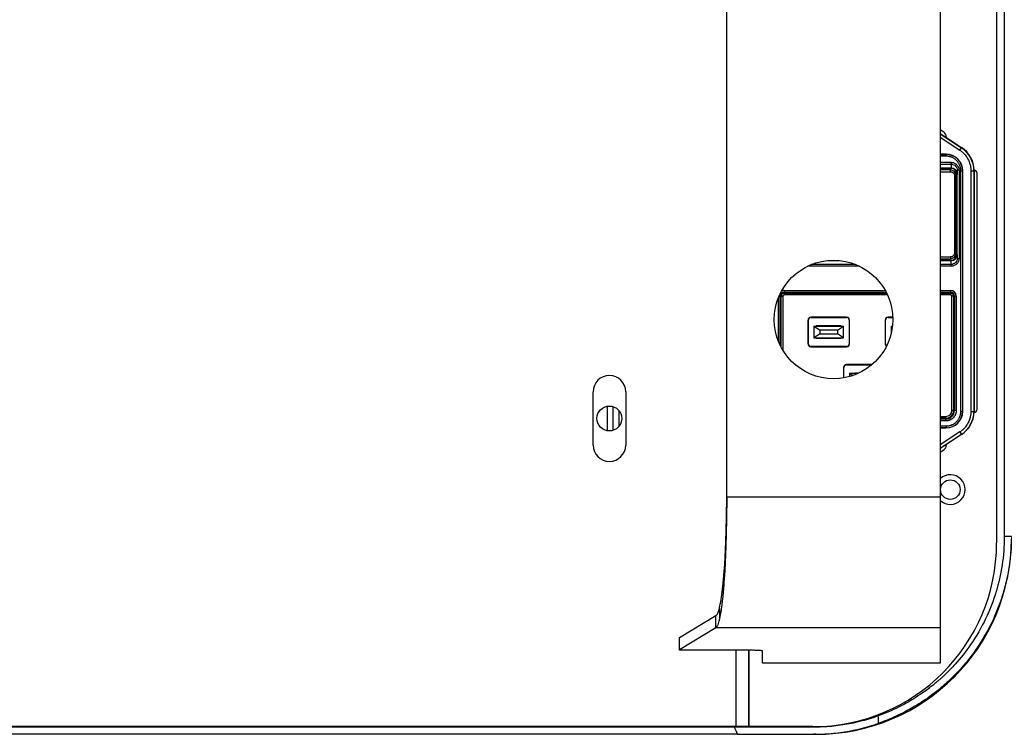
# Model space of a CAD drawing. Header units: millimetres. Extents: x 0 to 3364, y 0 to 2376.
# Tile 4 of 59: x 877 to 1043, y 224 to 345. Entities that reach past the tile are written whole.
import ezdxf

# ---------------------------------------------------------------- set-up
doc = ezdxf.new("R2010")
doc.units = ezdxf.units.MM
doc.header["$LTSCALE"] = 0.2

# ---------------------------------------------------------------- blocks, each defined once
blk = doc.blocks.new('A$C71164e2c')
for p, q in [((416, 37.7), (416, -137.7)), ((417.3, 36.6), (417.3, -136.6)), ((370.5, -130), (370.5, 30)), ((406.5, 30), (406.5, -130)), ((407.1, -68.41), (406.5, -68.01)), ((406.5, -68.61), (407.55, -69.31)), ((406.5, -68.65), (410.07, -71)), ((406.5, -69.25), (409.79, -71.42)), ((407.55, -69.31), (407.55, -69.24)), ((407.55, -69.31), (410.08, -70.97)), ((409.79, -71.42), (410.07, -71)), ((410.07, -71), (410.08, -70.97)), ((407.5, -72.1), (406.5, -72.1)), ((406.5, -72.14), (407.5, -72.14)), ((407.5, -72.44), (406.5, -72.44)), ((407.5, -72.14), (407.5, -72.1)), ((407.5, -72.14), (407.5, -72.44)), ((408.36, -73.49), (406.5, -73.49)), ((406.5, -73.79), (408.36, -73.79)), ((408.34, -74.46), (406.5, -74.46)), ((406.5, -74.5), (408.32, -74.5)), ((408.32, -74.5), (408.34, -74.46)), ((408.36, -73.79), (408.34, -74.46)), ((408.36, -73.79), (408.36, -73.49)), ((408.4, -73.5), (408.39, -73.79)), ((408.2, -74.75), (406.5, -74.75)), ((406.5, -75.05), (408.2, -75.05)), ((408.2, -75.05), (408.2, -74.75)), ((408.9, -75.75), (408.9, -88.75)), ((408.9, -75.75), (409.2, -75.75)), ((409.2, -88.75), (409.2, -75.75)), ((409.34, -75.46), (409.33, -75.5)), ((409.33, -89), (409.33, -75.5)), ((409.36, -74.81), (409.34, -75.46)), ((409.66, -74.81), (409.36, -74.81)), ((409.36, -89.69), (409.36, -74.81)), ((409.66, -74.81), (409.66, -89.69)), ((409.96, -74.9), (410.26, -74.9)), ((409.96, -115.5), (409.96, -74.9)), ((410.26, -74.9), (410.26, -115.5)), ((410.26, -74.9), (410.3, -74.9)), ((410.3, -115.5), (410.3, -74.9)), ((411.67, -74.9), (411.67, -115.5)), ((411.67, -74.9), (412.17, -74.9)), ((412.17, -74.9), (412.17, -115.5)), ((412.17, -74.9), (412.2, -74.9)), ((412.2, -74.9), (412.2, -115.5)), ((412.7, -115.15), (412.7, -75.3)), ((408.2, -89.45), (406.5, -89.45)), ((408.2, -89.45), (408.2, -89.75)), ((409.2, -88.75), (408.9, -88.75)), ((409.33, -89), (409.34, -89.04)), ((409.34, -89.04), (409.36, -89.69)), ((392.87, -91.01), (384.13, -91.01)), ((392.2, -90.71), (384.8, -90.71)), ((387.62, -90.04), (389.38, -90.04)), ((406.5, -89.75), (408.2, -89.75)), ((406.5, -90), (408.32, -90)), ((406.5, -90.04), (408.34, -90.04)), ((408.36, -90.71), (406.5, -90.71)), ((408.36, -91.01), (406.5, -91.01)), ((408.34, -90.04), (408.32, -90)), ((408.36, -90.71), (408.34, -90.04)), ((408.36, -91.01), (408.36, -90.71)), ((409.36, -89.69), (409.66, -89.69)), ((379.31, -96.05), (379.5, -96.05)), ((379.65, -96.05), (379.5, -96.05)), ((379.5, -104.36), (379.5, -96.05)), ((379.65, -96.05), (379.95, -96.05)), ((379.65, -104.65), (379.65, -96.05)), ((379.95, -96.05), (379.95, -105.18)), ((380.15, -95.1), (380.15, -95.4)), ((380.15, -95.1), (397.22, -95.1)), ((380.15, -95.4), (380.15, -95.55)), ((380.15, -95.4), (397.38, -95.4)), ((380.15, -95.55), (380.15, -95.85)), ((380.15, -95.55), (397.45, -95.55)), ((397.6, -95.85), (380.15, -95.85)), ((406.5, -95.1), (408.25, -95.1)), ((406.5, -95.4), (408.25, -95.4)), ((406.5, -95.55), (408.25, -95.55)), ((408.25, -95.85), (406.5, -95.85)), ((408.25, -95.1), (408.25, -95.4)), ((408.25, -95.55), (408.25, -95.4)), ((408.25, -95.55), (408.25, -95.85)), ((408.75, -96.05), (408.45, -96.05)), ((408.45, -115.35), (408.45, -96.05)), ((408.9, -96.05), (408.75, -96.05)), ((408.75, -96.05), (408.75, -115.35)), ((408.9, -96.05), (408.9, -115.35)), ((409.2, -96.05), (408.9, -96.05)), ((409.2, -96.05), (409.2, -115.35)), ((379.2, -103.68), (379.2, -96.32)), ((390.7, -99.6), (384.7, -99.6)), ((384.7, -99.64), (384.7, -99.6)), ((390.7, -99.64), (390.7, -99.6)), ((398.49, -99.6), (397.7, -99.6)), ((397.7, -99.64), (397.7, -99.6)), ((384.2, -100.1), (384.24, -100.1)), ((384.2, -100.1), (384.2, -104.1)), ((384.24, -104.1), (384.24, -100.1)), ((384.7, -99.64), (390.7, -99.64)), ((385.2, -101.1), (386.25, -101.8)), ((385.2, -101.1), (390.2, -101.1)), ((385.2, -101.1), (385.2, -103.1)), ((385.6, -101.1), (385.6, -101.05)), ((389.8, -101.05), (385.6, -101.05)), ((385.9, -101.1), (385.9, -101.05)), ((389.15, -101.8), (390.2, -101.1)), ((389.5, -101.05), (389.5, -101.1)), ((389.8, -101.05), (389.8, -101.1)), ((390.2, -103.1), (390.2, -101.1)), ((391.16, -100.1), (391.16, -104.1)), ((391.16, -100.1), (391.2, -100.1)), ((391.2, -104.1), (391.2, -100.1)), ((397.2, -100.1), (397.24, -100.1)), ((397.2, -100.1), (397.2, -104.1)), ((397.24, -104.1), (397.24, -100.1)), ((397.7, -99.64), (398.49, -99.64)), ((398.2, -101.1), (398.42, -101.25)), ((398.2, -101.1), (398.44, -101.1)), ((398.2, -101.1), (398.2, -102.43)), ((386.25, -102.4), (385.2, -103.1)), ((389.15, -101.8), (386.25, -101.8)), ((386.25, -102.4), (386.25, -101.8)), ((386.25, -102.4), (389.15, -102.4)), ((389.15, -101.8), (389.15, -102.4)), ((390.2, -103.1), (389.15, -102.4)), ((384.24, -104.1), (384.2, -104.1)), ((390.7, -104.56), (384.7, -104.56)), ((384.7, -104.56), (384.7, -104.6)), ((384.7, -104.6), (390.7, -104.6)), ((385.2, -103.1), (390.2, -103.1)), ((385.6, -103.15), (385.6, -103.1)), ((385.6, -103.15), (389.8, -103.15)), ((385.9, -103.15), (385.9, -103.1)), ((389.5, -103.1), (389.5, -103.15)), ((389.8, -103.1), (389.8, -103.15)), ((390.7, -104.56), (390.7, -104.6)), ((391.16, -104.1), (391.2, -104.1)), ((397.24, -104.1), (397.2, -104.1)), ((395, -107.6), (390.7, -107.6)), ((390.7, -107.64), (390.7, -107.6)), ((390.7, -107.64), (394.95, -107.64)), ((390.2, -108.1), (390.24, -108.1)), ((390.2, -108.1), (390.2, -109.85)), ((390.24, -109.85), (390.24, -108.1)), ((391.2, -109.1), (391.74, -109.46)), ((392.65, -109.1), (391.2, -109.1)), ((391.2, -109.1), (391.2, -109.63)), ((392.1, -109.1), (392.1, -109.05)), ((392.75, -109.05), (392.1, -109.05)), ((392.4, -109.1), (392.4, -109.05)), ((347.95, -121.2), (347.95, -112.2)), ((353.45, -112.2), (353.45, -121.2)), ((350.3, -114.64), (350.3, -118.76)), ((351.3, -114.69), (351.3, -118.71)), ((352.3, -115.34), (352.3, -118.06)), ((408.75, -115.35), (408.45, -115.35)), ((408.75, -115.35), (408.9, -115.35)), ((409.2, -115.35), (408.9, -115.35)), ((410.26, -115.5), (409.96, -115.5)), ((410.26, -115.5), (410.3, -115.5)), ((411.67, -115.5), (412.17, -115.5)), ((412.17, -115.5), (412.2, -115.5)), ((406.5, -116.35), (407.45, -116.35)), ((407.45, -116.65), (406.5, -116.65)), ((407.45, -116.8), (406.5, -116.8)), ((407.45, -117.1), (406.5, -117.1)), ((407.45, -116.65), (407.45, -116.35)), ((407.45, -116.8), (407.45, -116.65)), ((407.45, -117.1), (407.45, -116.8)), ((406.5, -117.96), (407.5, -117.96)), ((407.5, -118.26), (406.5, -118.26)), ((406.5, -118.3), (407.5, -118.3)), ((409.79, -118.98), (406.5, -121.15)), ((410.07, -119.4), (406.5, -121.75)), ((407.5, -117.96), (407.5, -118.26)), ((407.5, -118.26), (407.5, -118.3)), ((410.08, -119.43), (407.55, -121.09)), ((409.79, -118.98), (410.07, -119.4)), ((410.08, -119.43), (410.07, -119.4)), ((407.55, -121.09), (406.5, -121.79)), ((407.55, -121.16), (407.55, -121.09)), ((406.5, -122.39), (407.1, -121.99)), ((406.5, -130), (370.5, -130)), ((406.5, -130), (406.5, -151.97)), ((418.5, -136.6), (417.3, -136.6)), ((370.19, -140.82), (370.19, -141.9)), ((369.26, -148.66), (369.26, -150.52)), ((362.5, -153.68), (368.68, -149.97)), ((368.68, -151.97), (368.68, -149.97)), ((362.5, -155.67), (368.68, -151.97)), ((368.68, -151.97), (406.5, -151.97)), ((406.5, -151.97), (406.5, -157.99)), ((362.5, -155.67), (362.5, -153.68)), ((362.5, -155.82), (362.5, -155.67)), ((374.5, -155.82), (362.5, -155.82)), ((372.1, -168.7), (372.1, -155.82)), ((374.2, -168.7), (374.2, -155.82)), ((374.3, -168.7), (374.3, -155.82)), ((376.5, -157.99), (376.5, -155.93)), ((376.5, -157.99), (376.5, -158)), ((406.5, -157.99), (376.5, -157.99)), ((406.5, -158), (376.5, -158)), ((406.5, -157.99), (406.5, -158)), ((371.78, -168.8), (-2.1, -168.8)), ((372.1, -168.7), (-2, -168.7)), ((369.1, -168.7), (369.1, -168.8)), ((371.3, -168.8), (371.3, -168.7)), ((385.1, -168.8), (371.78, -168.8)), ((374.2, -168.7), (372.1, -168.7)), ((372.3, -168.8), (372.3, -168.7)), ((374.2, -168.7), (374.3, -168.7)), ((385, -168.7), (374.3, -168.7)), ((372.33, -170), (-2.1, -170)), ((385.5, -170), (385.1, -170))]:
    blk.add_line(p, q)
for centre, radius in [((388.5, -100), 10), ((350.7, -116.7), 2.1), ((408.2, -128.7), 1.65)]:
    blk.add_circle(centre, radius)
for centre, radius, start, end in [((406.55, -69.24), 1, 0, 56.65), ((407.5, -74.9), 4.67, 0, 56.6399), ((407.5, -74.9), 4.7, 1.2191, 56.6399), ((407.5, -74.9), 2.8, 0, 90), ((407.5, -74.9), 2.76, 0, 90), ((408.2, -75.75), 1, 0, 90), ((407.5, -74.9), 4.7, 0, 1.2191), ((412.2, -75.3), 0.5, 0, 90.1016), ((408.2, -88.75), 1, 270, 0), ((380.15, -96.05), 0.649, 90, 180), ((380.15, -96.05), 0.502, 90, 180), ((380.15, -96.05), 0.949, 90, 116.4451), ((408.25, -96.05), 0.949, 0, 90), ((408.25, -96.05), 0.649, 0, 90), ((408.25, -96.05), 0.502, 0, 90), ((384.7, -100.1), 0.5, 90, 180), ((390.7, -100.1), 0.5, 0, 90), ((397.7, -100.1), 0.5, 90, 180), ((384.7, -100.1), 0.458, 90, 180), ((390.7, -100.1), 0.458, 0, 90), ((397.7, -100.1), 0.458, 90, 180), ((384.7, -104.1), 0.5, 180, 270), ((384.7, -104.1), 0.458, 180, 270), ((390.7, -104.1), 0.458, 270, 0), ((390.7, -104.1), 0.5, 270, 0), ((397.7, -104.1), 0.5, 180, 236.2628), ((397.7, -104.1), 0.458, 180, 235.6172), ((390.7, -108.1), 0.5, 90, 180), ((390.7, -108.1), 0.458, 90, 180), ((350.7, -112.2), 2.75, 0, 180), ((407.45, -115.35), 1, 270, 0), ((407.45, -115.35), 1.3, 270, 0), ((407.45, -115.35), 1.45, 270, 0), ((407.5, -115.5), 2.76, 270, 0), ((407.5, -115.5), 2.8, 270, 0), ((407.5, -115.5), 4.67, 303.3601, 0), ((407.5, -115.5), 4.7, 303.3601, 358.1714), ((412.2, -115.15), 0.5, 269.7714, 0), ((350.7, -121.2), 2.75, 180, 0), ((406.55, -121.16), 1, 303.35, 0), ((408.2, -128.7), 2.5, 227.1564, 132.8436), ((385, -137.7), 31, 270, 0), ((385.5, -137), 33, 270, 0)]:
    blk.add_arc(centre, radius, start, end)
for centre, major_axis, ratio, start_param, end_param in [((408.32, -75.5), (0.287, 0.958), 0.999834, 5.003866, 6.574571), ((408.34, -75.46), (0.987, -0.161), 0.998525, 0.162002, 1.732332), ((408.36, -74.48), (1.13, -0.02), 0.877452, 1.550917, 1.587503), ((408.36, -74.56), (0.866, -0.012), 0.884272, 1.549821, 1.586407), ((408.32, -89), (0.287, -0.958), 0.999834, 5.9918, 7.562505), ((408.34, -89.04), (-0.987, -0.161), 0.998525, 1.409413, 2.979743), ((408.67, -115.52), (0.06, 4.07), 0.866013, 4.693961, 4.730813), ((374.5, -155.93), (2, 0), 0.052336, 1.37058, 1.570794), ((375.59, -156), (2.31, -0.07), 0.070654, 1.706774, 1.876053), ((374.5, -155.93), (2, 0), 0.052336, 0.970307, 1.170401), ((374.93, -155.91), (1.54, -0.01), 0.051854, 0.62278, 1.101323), ((374.5, -155.93), (2, 0), 0.052336, 0.370646, 0.570431), ((373.5, -155.88), (2.99, -0.05), 0.035278, 0.11182, 0.291045), ((374.49, -155.93), (2.01, 0), 0.052336, 0, 0.170943), ((371.68, -172.01), (-3.65, 8.75), 0.146931, 4.882475, 5.026075)]:
    blk.add_ellipse(centre, major_axis=major_axis, ratio=ratio, start_param=start_param, end_param=end_param)
for points, knots in [([(409.96, -74.9), (409.96, -74.84), (409.96, -74.78), (409.95, -74.65), (409.94, -74.59), (409.92, -74.47), (409.91, -74.41), (409.88, -74.29), (409.87, -74.23), (409.83, -74.11), (409.81, -74.05), (409.79, -73.99), (409.78, -73.98), (409.75, -73.9), (409.72, -73.84), (409.66, -73.71), (409.62, -73.65), (409.55, -73.53), (409.51, -73.47), (409.42, -73.36), (409.38, -73.31), (409.3, -73.22), (409.27, -73.19), (409.19, -73.11), (409.14, -73.06), (409.03, -72.97), (408.98, -72.93), (408.86, -72.85), (408.8, -72.81), (408.68, -72.74), (408.62, -72.71), (408.51, -72.66), (408.47, -72.64), (408.37, -72.6), (408.32, -72.58), (408.2, -72.54), (408.14, -72.52), (408.03, -72.49), (407.97, -72.48), (407.85, -72.46), (407.79, -72.45), (407.66, -72.44), (407.6, -72.44), (407.53, -72.44), (407.51, -72.44), (407.5, -72.44)], [0, 0, 0, 0, 0.048447, 0.048447, 0.0988353, 0.0988353, 0.147502, 0.147502, 0.1957936, 0.1957936, 0.2432629, 0.2432629, 0.25, 0.25, 0.3045769, 0.3045769, 0.3595131, 0.3595131, 0.4141358, 0.4141358, 0.4677095, 0.4677095, 0.5, 0.5, 0.5527236, 0.5527236, 0.6067779, 0.6067779, 0.6611803, 0.6611803, 0.715485, 0.715485, 0.75, 0.75, 0.7970095, 0.7970095, 0.8446836, 0.8446836, 0.8928743, 0.8928743, 0.9410598, 0.9410598, 0.9888603, 0.9888603, 1, 1, 1, 1]), ([(409.79, -71.42), (409.86, -71.47), (409.94, -71.52), (410.07, -71.62), (410.14, -71.67), (410.27, -71.79), (410.34, -71.84), (410.46, -71.96), (410.51, -72.02), (410.65, -72.17), (410.74, -72.27), (410.89, -72.47), (410.96, -72.58), (411.08, -72.76), (411.13, -72.84), (411.23, -73.03), (411.28, -73.14), (411.37, -73.36), (411.42, -73.47), (411.49, -73.69), (411.52, -73.79), (411.57, -73.97), (411.58, -74.06), (411.61, -74.23), (411.63, -74.31), (411.65, -74.48), (411.66, -74.56), (411.67, -74.73), (411.67, -74.82), (411.67, -74.9)], [0, 0, 0, 0, 0.0640637, 0.0640637, 0.1280894, 0.1280894, 0.1915825, 0.1915825, 0.25, 0.25, 0.3429061, 0.3429061, 0.4338801, 0.4338801, 0.5, 0.5, 0.5859093, 0.5859093, 0.6741393, 0.6741393, 0.75, 0.75, 0.8125, 0.8125, 0.8750445, 0.8750445, 0.9377326, 0.9377326, 1, 1, 1, 1]), ([(408.39, -73.79), (408.52, -73.8), (408.65, -73.83), (408.88, -73.93), (408.99, -74.01), (409.17, -74.2), (409.24, -74.31), (409.33, -74.55), (409.36, -74.68), (409.36, -74.81)], [-1, -1, -1, -1, -0.75, -0.75, -0.5, -0.5, -0.25, -0.25, 0, 0, 0, 0]), ([(408.4, -73.5), (408.57, -73.5), (408.73, -73.54), (409.04, -73.68), (409.18, -73.77), (409.41, -74.02), (409.5, -74.16), (409.63, -74.47), (409.66, -74.64), (409.66, -74.81)], [0, 0, 0, 0, 0.25, 0.25, 0.5, 0.5, 0.75, 0.75, 1, 1, 1, 1]), ([(408.2, -75.05), (408.22, -75.05), (408.25, -75.05), (408.29, -75.06), (408.31, -75.06), (408.36, -75.07), (408.38, -75.07), (408.42, -75.09), (408.44, -75.09), (408.49, -75.11), (408.52, -75.13), (408.58, -75.16), (408.6, -75.18), (408.65, -75.21), (408.67, -75.23), (408.72, -75.28), (408.73, -75.3), (408.77, -75.34), (408.79, -75.37), (408.82, -75.42), (408.83, -75.45), (408.85, -75.48), (408.85, -75.48), (408.86, -75.51), (408.87, -75.53), (408.88, -75.57), (408.88, -75.6), (408.89, -75.64), (408.89, -75.66), (408.9, -75.71), (408.9, -75.73), (408.9, -75.75)], [0, 0, 0, 0, 0.0640878, 0.0640878, 0.1280275, 0.1280275, 0.1906325, 0.1906325, 0.25, 0.25, 0.3378531, 0.3378531, 0.4222616, 0.4222616, 0.5, 0.5, 0.5766626, 0.5766626, 0.6555546, 0.6555546, 0.7366246, 0.7366246, 0.75, 0.75, 0.8125, 0.8125, 0.8739896, 0.8739896, 0.9369948, 0.9369948, 1, 1, 1, 1]), ([(408.9, -88.75), (408.9, -88.77), (408.9, -88.8), (408.89, -88.84), (408.89, -88.86), (408.88, -88.91), (408.88, -88.93), (408.86, -88.97), (408.86, -88.99), (408.84, -89.04), (408.82, -89.07), (408.79, -89.13), (408.77, -89.15), (408.74, -89.2), (408.72, -89.22), (408.67, -89.27), (408.65, -89.28), (408.61, -89.32), (408.58, -89.34), (408.53, -89.37), (408.5, -89.38), (408.47, -89.4), (408.47, -89.4), (408.44, -89.41), (408.42, -89.42), (408.38, -89.43), (408.35, -89.43), (408.31, -89.44), (408.29, -89.44), (408.24, -89.45), (408.22, -89.45), (408.2, -89.45)], [0, 0, 0, 0, 0.064088, 0.064088, 0.128027, 0.128027, 0.190633, 0.190633, 0.25, 0.25, 0.337853, 0.337853, 0.422262, 0.422262, 0.5, 0.5, 0.576663, 0.576663, 0.655555, 0.655555, 0.736625, 0.736625, 0.75, 0.75, 0.8125, 0.8125, 0.87399, 0.87399, 0.936995, 0.936995, 1, 1, 1, 1]), ([(409.36, -89.69), (409.36, -89.82), (409.33, -89.96), (409.23, -90.2), (409.16, -90.32), (408.97, -90.5), (408.86, -90.58), (408.62, -90.68), (408.49, -90.71), (408.36, -90.71)], [-1, -1, -1, -1, -0.75, -0.75, -0.5, -0.5, -0.25, -0.25, 0, 0, 0, 0]), ([(409.66, -89.69), (409.66, -89.86), (409.62, -90.03), (409.49, -90.35), (409.4, -90.5), (409.16, -90.74), (409.01, -90.84), (408.7, -90.97), (408.53, -91.01), (408.36, -91.01)], [0, 0, 0, 0, 0.25, 0.25, 0.5, 0.5, 0.75, 0.75, 1, 1, 1, 1]), ([(379.95, -96.05), (379.95, -96.04), (379.95, -96.03), (379.95, -96), (379.96, -95.99), (379.96, -95.97), (379.96, -95.97), (379.97, -95.96), (379.97, -95.95), (379.99, -95.93), (380, -95.92), (380.01, -95.9), (380.02, -95.9), (380.03, -95.89), (380.04, -95.88), (380.05, -95.87), (380.06, -95.87), (380.06, -95.87), (380.07, -95.86), (380.07, -95.86), (380.07, -95.86), (380.08, -95.86), (380.08, -95.86), (380.08, -95.86), (380.08, -95.86), (380.09, -95.86), (380.09, -95.86), (380.1, -95.85), (380.11, -95.85), (380.11, -95.85), (380.12, -95.85), (380.13, -95.85), (380.14, -95.85), (380.14, -95.85), (380.15, -95.85), (380.15, -95.85)], [0, 0, 0, 0, 0.11403, 0.11403, 0.240085, 0.240085, 0.25, 0.25, 0.375, 0.375, 0.5, 0.5, 0.574357, 0.574357, 0.649504, 0.649504, 0.72717, 0.72717, 0.75, 0.75, 0.778415, 0.778415, 0.805772, 0.805772, 0.8125, 0.8125, 0.85329, 0.85329, 0.875, 0.875, 0.914632, 0.914632, 0.957316, 0.957316, 1, 1, 1, 1]), ([(408.25, -95.85), (408.26, -95.85), (408.27, -95.85), (408.3, -95.85), (408.31, -95.86), (408.33, -95.86), (408.33, -95.86), (408.34, -95.87), (408.35, -95.87), (408.37, -95.89), (408.38, -95.9), (408.4, -95.91), (408.4, -95.92), (408.41, -95.93), (408.42, -95.94), (408.43, -95.95), (408.43, -95.96), (408.43, -95.96), (408.44, -95.97), (408.44, -95.97), (408.44, -95.97), (408.44, -95.98), (408.44, -95.98), (408.44, -95.98), (408.44, -95.98), (408.44, -95.99), (408.44, -95.99), (408.45, -96), (408.45, -96.01), (408.45, -96.01), (408.45, -96.02), (408.45, -96.03), (408.45, -96.04), (408.45, -96.04), (408.45, -96.05), (408.45, -96.05)], [0, 0, 0, 0, 0.1140304, 0.1140304, 0.2400854, 0.2400854, 0.25, 0.25, 0.375, 0.375, 0.5, 0.5, 0.5743567, 0.5743567, 0.6495037, 0.6495037, 0.7271704, 0.7271704, 0.75, 0.75, 0.7784145, 0.7784145, 0.8057722, 0.8057722, 0.8125, 0.8125, 0.85329, 0.85329, 0.875, 0.875, 0.914632, 0.914632, 0.957316, 0.957316, 1, 1, 1, 1]), ([(409.2, -115.35), (409.2, -115.4), (409.2, -115.45), (409.19, -115.54), (409.18, -115.59), (409.17, -115.68), (409.16, -115.73), (409.14, -115.82), (409.12, -115.87), (409.1, -115.94), (409.08, -115.98), (409.05, -116.06), (409.02, -116.12), (408.97, -116.22), (408.94, -116.26), (408.88, -116.36), (408.85, -116.4), (408.78, -116.49), (408.75, -116.53), (408.7, -116.57), (408.69, -116.58), (408.65, -116.62), (408.61, -116.66), (408.53, -116.73), (408.48, -116.76), (408.39, -116.82), (408.35, -116.85), (408.25, -116.91), (408.2, -116.93), (408.14, -116.96), (408.13, -116.96), (408.07, -116.99), (408.02, -117), (407.93, -117.03), (407.89, -117.04), (407.8, -117.07), (407.75, -117.07), (407.66, -117.09), (407.61, -117.09), (407.53, -117.1), (407.49, -117.1), (407.45, -117.1)], [0, 0, 0, 0, 0.0529247, 0.0529247, 0.1062408, 0.1062408, 0.1593399, 0.1593399, 0.2115484, 0.2115484, 0.25, 0.25, 0.3125, 0.3125, 0.3723809, 0.3723809, 0.4318316, 0.4318316, 0.4900666, 0.4900666, 0.5, 0.5, 0.5572751, 0.5572751, 0.6160397, 0.6160397, 0.6751684, 0.6751684, 0.7340917, 0.7340917, 0.75, 0.75, 0.8010903, 0.8010903, 0.8532558, 0.8532558, 0.905646, 0.905646, 0.9577983, 0.9577983, 1, 1, 1, 1]), ([(407.5, -117.96), (407.56, -117.96), (407.62, -117.96), (407.75, -117.95), (407.81, -117.94), (407.93, -117.92), (407.99, -117.91), (408.11, -117.88), (408.17, -117.87), (408.29, -117.83), (408.35, -117.81), (408.41, -117.79), (408.42, -117.78), (408.5, -117.75), (408.56, -117.72), (408.69, -117.66), (408.75, -117.62), (408.87, -117.55), (408.93, -117.51), (409.04, -117.42), (409.09, -117.38), (409.18, -117.3), (409.21, -117.27), (409.29, -117.19), (409.34, -117.14), (409.43, -117.03), (409.47, -116.98), (409.55, -116.86), (409.59, -116.8), (409.66, -116.68), (409.69, -116.62), (409.74, -116.51), (409.76, -116.47), (409.8, -116.37), (409.82, -116.32), (409.86, -116.2), (409.88, -116.14), (409.91, -116.03), (409.92, -115.97), (409.94, -115.85), (409.95, -115.79), (409.96, -115.66), (409.96, -115.6), (409.96, -115.53), (409.96, -115.51), (409.96, -115.5)], [0, 0, 0, 0, 0.048447, 0.048447, 0.0988353, 0.0988353, 0.147502, 0.147502, 0.1957936, 0.1957936, 0.2432629, 0.2432629, 0.25, 0.25, 0.3045769, 0.3045769, 0.3595131, 0.3595131, 0.4141358, 0.4141358, 0.4677095, 0.4677095, 0.5, 0.5, 0.5527236, 0.5527236, 0.6067779, 0.6067779, 0.6611803, 0.6611803, 0.715485, 0.715485, 0.75, 0.75, 0.7970095, 0.7970095, 0.8446836, 0.8446836, 0.8928743, 0.8928743, 0.9410598, 0.9410598, 0.9888603, 0.9888603, 1, 1, 1, 1]), ([(411.67, -115.5), (411.67, -115.59), (411.67, -115.67), (411.65, -115.85), (411.65, -115.93), (411.63, -116.1), (411.61, -116.19), (411.58, -116.35), (411.56, -116.43), (411.51, -116.63), (411.48, -116.76), (411.39, -117), (411.35, -117.11), (411.25, -117.31), (411.21, -117.4), (411.11, -117.58), (411.05, -117.69), (410.92, -117.89), (410.85, -117.99), (410.71, -118.17), (410.64, -118.25), (410.51, -118.39), (410.45, -118.45), (410.33, -118.57), (410.26, -118.62), (410.13, -118.73), (410.07, -118.79), (409.93, -118.89), (409.86, -118.94), (409.79, -118.98)], [0, 0, 0, 0, 0.0640637, 0.0640637, 0.1280894, 0.1280894, 0.1915825, 0.1915825, 0.25, 0.25, 0.3429061, 0.3429061, 0.4338801, 0.4338801, 0.5, 0.5, 0.5859093, 0.5859093, 0.6741393, 0.6741393, 0.75, 0.75, 0.8125, 0.8125, 0.8750445, 0.8750445, 0.9377326, 0.9377326, 1, 1, 1, 1]), ([(370.19, -140.82), (370.23, -140.02), (370.27, -139.19), (370.34, -137.46), (370.37, -136.56), (370.42, -134.73), (370.44, -133.81), (370.48, -131.92), (370.49, -130.96), (370.5, -130)], [-1.143805, -1.143805, -1.143805, -1.143805, -0.860185, -0.860185, -0.572019, -0.572019, -0.288177, -0.288177, 0, 0, 0, 0]), ([(370.5, -130), (370.49, -131.06), (370.48, -132.11), (370.44, -134.19), (370.42, -135.21), (370.37, -137.22), (370.34, -138.21), (370.27, -140.11), (370.23, -141.02), (370.19, -141.9)], [0, 0, 0, 0, 0.317029, 0.317029, 0.629279, 0.629279, 0.946195, 0.946195, 1.258093, 1.258093, 1.258093, 1.258093]), ([(417.3, -136.6), (417.3, -138.25), (417.17, -139.87), (416.69, -143.05), (416.35, -144.49), (414.99, -149.01), (413.57, -152.04), (410.8, -156.05), (409.92, -157.16), (408.49, -158.75), (407.96, -159.29), (407.28, -159.94), (407.14, -160.08), (406.94, -160.26), (406.89, -160.31), (406.77, -160.42), (406.72, -160.46), (406.53, -160.64), (406.4, -160.75), (406.05, -161.06), (405.82, -161.25), (405.38, -161.61), (405.18, -161.78), (404.76, -162.1), (404.55, -162.26), (404.04, -162.64), (403.74, -162.86), (402.98, -163.38), (402.51, -163.69), (401.2, -164.5), (400.34, -164.98), (398.36, -165.97), (397.22, -166.46), (396.05, -166.88)], [-6.667918, -6.667918, -6.667918, -6.667918, -5.89842, -5.89842, -5.109238, -5.109238, -3.342797, -3.342797, -2.59462, -2.59462, -2.178264, -2.178264, -2.069744, -2.069744, -2.02859, -2.02859, -1.979257, -1.979257, -1.895921, -1.895921, -1.754225, -1.754225, -1.627193, -1.627193, -1.500928, -1.500928, -1.326017, -1.326017, -1.058348, -1.058348, -0.588281, -0.588281, -0.000012, -0.000012, -0.000012, -0.000012]), ([(418.5, -136.6), (418.5, -138.01), (418.41, -139.4), (418.07, -142.1), (417.83, -143.39), (417.31, -145.48), (417.07, -146.31), (415.5, -151.05), (413.52, -154.52), (410.48, -158.34), (409.69, -159.24), (408.44, -160.5), (407.95, -160.97), (407.35, -161.51), (407.27, -161.58), (406.93, -161.88), (406.68, -162.1), (406.25, -162.45), (406.07, -162.6), (405.52, -163.04), (405.14, -163.33), (404.51, -163.78), (404.27, -163.95), (403.54, -164.46), (403.04, -164.78), (402.14, -165.33), (401.75, -165.56), (400.56, -166.22), (399.75, -166.63), (398, -167.42), (397.06, -167.8), (396.1, -168.14)], [-6.58157, -6.58157, -6.58157, -6.58157, -5.994497, -5.994497, -5.412175, -5.412175, -5.014575, -5.014575, -3.052127, -3.052127, -2.398285, -2.398285, -2.066799, -2.066799, -2.013249, -2.013249, -1.85699, -1.85699, -1.751451, -1.751451, -1.526699, -1.526699, -1.389031, -1.389031, -1.109642, -1.109642, -0.898606, -0.898606, -0.470476, -0.470476, -0.000001, -0.000001, -0.000001, -0.000001]), ([(369.26, -148.66), (369.36, -148.27), (369.45, -147.8), (369.62, -146.74), (369.7, -146.15), (369.86, -144.82), (369.93, -144.06), (370.07, -142.48), (370.13, -141.67), (370.19, -140.82)], [-1.266121, -1.266121, -1.266121, -1.266121, -0.940752, -0.940752, -0.63306, -0.63306, -0.305159, -0.305159, -0.000001, -0.000001, -0.000001, -0.000001]), ([(370.19, -141.9), (370.13, -142.84), (370.07, -143.73), (369.93, -145.47), (369.86, -146.3), (369.7, -147.77), (369.62, -148.41), (369.45, -149.58), (369.36, -150.1), (369.26, -150.52)], [0.000001, 0.000001, 0.000001, 0.000001, 0.335536, 0.335536, 0.696038, 0.696038, 1.034353, 1.034353, 1.392076, 1.392076, 1.392076, 1.392076]), ([(368.68, -149.97), (368.72, -149.95), (368.75, -149.92), (368.79, -149.87), (368.83, -149.82), (368.87, -149.76), (368.91, -149.68), (368.95, -149.61), (368.99, -149.52), (369.03, -149.42), (369.07, -149.32), (369.11, -149.2), (369.15, -149.08), (369.18, -148.95), (369.22, -148.81), (369.26, -148.66)], [0, 0, 0, 0, 0.001262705, 0.001262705, 0.001262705, 0.00253329, 0.00253329, 0.00253329, 0.003796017, 0.003796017, 0.003796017, 0.005070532, 0.005070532, 0.005070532, 0.006345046, 0.006345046, 0.006345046, 0.006345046]), ([(369.26, -150.52), (369.21, -150.73), (369.17, -150.92), (369.07, -151.25), (369.02, -151.39), (368.94, -151.59), (368.91, -151.65), (368.86, -151.75), (368.84, -151.78), (368.8, -151.85), (368.77, -151.89), (368.72, -151.94), (368.7, -151.96), (368.68, -151.97)], [0, 0, 0, 0, 0.001752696, 0.001752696, 0.003488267, 0.003488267, 0.004522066, 0.004522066, 0.0052324, 0.0052324, 0.006171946, 0.006171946, 0.006976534, 0.006976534, 0.006976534, 0.006976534]), ([(396.05, -166.88), (395.98, -166.91), (395.91, -166.93), (394.49, -167.44), (392.92, -167.89), (390.2, -168.41), (389.19, -168.56), (387.16, -168.75), (386.14, -168.8), (385.1, -168.8)], [0, 0, 0, 0, 0.033537, 0.033537, 0.705307, 0.705307, 1.070106, 1.070106, 1.410113, 1.410113, 1.410113, 1.410113]), ([(385.1, -170), (386.14, -170), (387.15, -169.95), (389.18, -169.77), (390.19, -169.62), (393.01, -169.1), (394.67, -168.64), (396.1, -168.14)], [-1.397404, -1.397404, -1.397404, -1.397404, -1.060866, -1.060866, -0.699838, -0.699838, 0, 0, 0, 0]), ([(372.33, -170), (374.51, -170), (376.7, -170), (380.99, -170), (383.08, -170), (385.1, -170)], [-1.304917, -1.304917, -1.304917, -1.304917, -0.653232, -0.653232, -0.000062, -0.000062, -0.000062, -0.000062])]:
    blk.add_open_spline(points, degree=3, knots=knots)
blk.add_open_spline([(396.1, -168.14), (396.08, -167.72), (396.07, -167.3), (396.05, -166.88)], degree=3)

msp = doc.modelspace()

# ---------------------------------------------------------------- block references
msp.add_blockref('A$C71164e2c', (625.264, 393.95))

doc.saveas('drawing.dxf')
